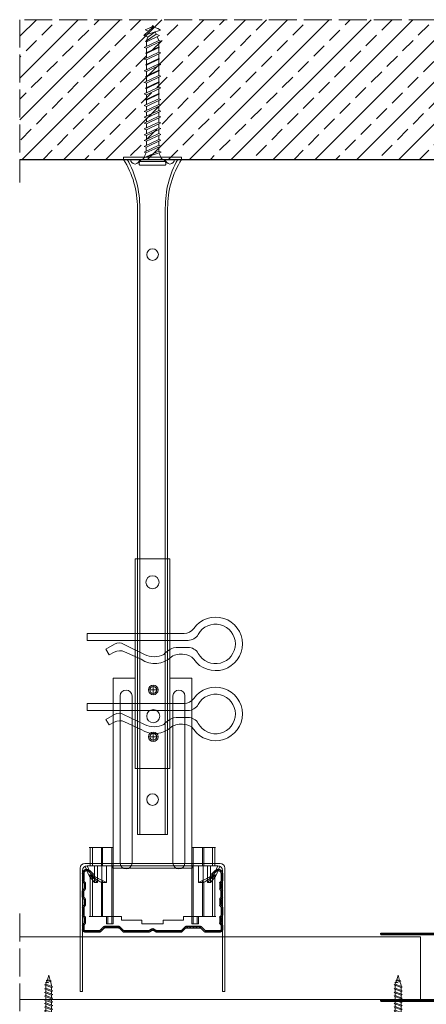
# Model space of a CAD drawing. Header units: millimetres. Extents: x -641 to 2681, y 417 to 2915.
# Tile 2 of 18: x -607 to -432, y 800 to 1223. Entities that reach past the tile are written whole.
import ezdxf

# ---------------------------------------------------------------- set-up
doc = ezdxf.new("R2010")
doc.units = ezdxf.units.MM
doc.linetypes.add('ACAD_ISO02W100', pattern=[15, 12, -3])
for name, color, linetype, lineweight in [('_RIGIPS AKCESORIA', 7, 'Continuous', 18), ('_RIGIPS PROFIL', 7, 'Continuous', 18), ('KRESKOWANIE', 7, 'Continuous', 9), ('PRZERYWANA', 7, 'ACAD_ISO02W100', 9)]:
    doc.layers.add(name, color=color, linetype=linetype, lineweight=lineweight)

# ---------------------------------------------------------------- blocks, each defined once
blk = doc.blocks.new('klamra')
at = {"layer": '_RIGIPS AKCESORIA'}
for p, q in [((6828.19, 2764.92), (6828.19, 2806.53)), ((6831.19, 2764.92), (6831.19, 2808.19)), ((6834.19, 2802.92), (6834.19, 2808.19)), ((6832.87, 2780.55), (6837.19, 2789.57)), ((6839.31, 2788.09), (6836.06, 2780.95)), ((6832.86, 2776.63), (6835, 2772.92)), ((6836.19, 2776.54), (6837.38, 2774.29)), ((6835, 2772.92), (6837.38, 2774.29)), ((6831.19, 2764.92), (6828.19, 2764.92))]:
    blk.add_line(p, q, dxfattribs=at)
for centre, radius, start, end in [((6832.69, 2820.02), 11.5, 305.1527, 234.8473), ((6832.69, 2820.02), 8.5, 298.7822, 241.2178), ((6823.19, 2806.53), 5, 0, 54.8473), ((6826.19, 2808.19), 5, 0, 61.2178), ((6839.19, 2808.19), 5, 118.7822, 180), ((6842.19, 2806.53), 5, 125.1527, 180), ((6845.23, 2805.18), 8.16, 170.4436, 210.2847), ((6843.93, 2805.32), 10.09, 195.2653, 228.1308), ((6831.19, 2793.92), 10, 324.3132, 45.573), ((6829.23, 2793.69), 8.97, 332.6387, 27.3613), ((6835.87, 2778.58), 3.59, 146.8414, 212.9715), ((6840.61, 2778.88), 5, 155.5109, 207.8622)]:
    blk.add_arc(centre, radius, start, end, dxfattribs=at)
blk = doc.blocks.new('TN 25')
at = {"layer": '_RIGIPS AKCESORIA'}
for p, q in [((0, -0.84), (0, 7.16)), ((0, 7.16), (0.46, 7.16)), ((0.46, 4.78), (0, 4.78)), ((0.46, 7.16), (0.46, 4.78)), ((3.02, 4.46), (8.47, 4.46)), ((7.12, 4.46), (7.12, 3.18)), ((8.03, 2.01), (7.12, 4.46)), ((8.47, 4.46), (8.79, 5)), ((9.61, 1.51), (8.47, 4.46)), ((8.79, 5), (9.93, 2.01)), ((9, 4.46), (10.1, 4.46)), ((10.1, 4.46), (10.41, 5)), ((11.23, 1.51), (10.1, 4.46)), ((10.41, 5), (11.56, 2.01)), ((10.62, 4.46), (11.67, 4.46)), ((11.67, 4.46), (11.99, 5)), ((12.81, 1.51), (11.67, 4.46)), ((11.99, 5), (13.14, 2.01)), ((12.2, 4.46), (13.21, 4.46)), ((13.21, 4.46), (13.52, 5)), ((14.34, 1.51), (13.21, 4.46)), ((13.52, 5), (14.67, 2.01)), ((13.73, 4.46), (14.8, 4.46)), ((14.8, 4.46), (15.12, 5)), ((15.94, 1.51), (14.8, 4.46)), ((15.12, 5), (16.26, 2.01)), ((15.33, 4.46), (16.42, 4.46)), ((16.42, 4.46), (16.73, 5)), ((17.55, 1.51), (16.42, 4.46)), ((16.73, 5), (17.88, 2.01)), ((16.94, 4.46), (17.99, 4.46)), ((17.99, 4.46), (18.31, 5)), ((19.13, 1.51), (17.99, 4.46)), ((18.31, 5), (19.45, 2.01)), ((18.52, 4.46), (19.68, 4.46)), ((19.68, 4.46), (20, 5)), ((20.82, 1.51), (19.68, 4.46)), ((20, 5), (21.14, 2.01)), ((20.21, 4.46), (20.7, 4.46)), ((20.7, 4.46), (22.28, 3.98)), ((22.28, 3.98), (22.56, 4.37)), ((22.56, 4.37), (23.03, 2.71)), ((0, 3.5), (1.77, 3.5)), ((0, 2.83), (1.77, 2.83)), ((0.46, 1.64), (0, 1.64)), ((0.46, -0.84), (0.46, 1.64)), ((1.77, 3.5), (1.77, 4.2)), ((1.77, 2.83), (1.77, 2.18)), ((7.49, 2.01), (3.55, 2.01)), ((7.12, 3.18), (7.65, 1.53)), ((7.65, 1.53), (8.03, 2.01)), ((9.41, 2.01), (8.03, 2.01)), ((9.93, 2.01), (9.61, 1.51)), ((11.04, 2.01), (9.93, 2.01)), ((11.56, 2.01), (11.23, 1.51)), ((12.61, 2.01), (11.56, 2.01)), ((13.14, 2.01), (12.81, 1.51)), ((14.15, 2.01), (13.14, 2.01)), ((14.67, 2.01), (14.34, 1.51)), ((15.74, 2.01), (14.67, 2.01)), ((16.26, 2.01), (15.94, 1.51)), ((17.36, 2.01), (16.26, 2.01)), ((17.88, 2.01), (17.55, 1.51)), ((18.93, 2.01), (17.88, 2.01)), ((19.45, 2.01), (19.13, 1.51)), ((19.45, 2.01), (20.62, 2.01)), ((21.14, 2.01), (20.82, 1.51)), ((21.14, 2.01), (21.81, 2.12)), ((21.85, 1.83), (21.67, 3.28)), ((21.67, 3.28), (22.14, 2.4)), ((22.14, 2.4), (21.85, 1.83)), ((22.7, 2.36), (22.14, 2.4)), ((22.7, 2.36), (22.28, 3.98)), ((23.03, 2.71), (22.7, 2.36)), ((22.71, 3.85), (25, 3.24)), ((25, 3.24), (23.03, 2.71)), ((0, -0.84), (0.46, -0.84))]:
    blk.add_line(p, q, dxfattribs=at)
for centre, major_axis, ratio, start_param, end_param in [((3.09, 7.67), (0.17, 3.2), 0.826134, 1.773653, 3.180586), ((-0.04, 0.9), (0, 3.93), 0.848176, -0.720942, -0.151112), ((3.37, -1.57), (0.28, 3.57), 0.832181, 0.035984, 1.430787), ((-2.73, 15.91), (0, 14.76), 0.848176, 3.399396, 3.475072), ((0.59, 4.62), (0, 2.81), 0.848176, 3.475072, 3.862535), ((1.66, 3.18), (0, 0.895), 0.848176, -1.552777, -0.720942), ((1.66, 3.18), (0, 0.895), 0.848176, 3.862535, 4.730408)]:
    blk.add_ellipse(centre, major_axis=major_axis, ratio=ratio, start_param=start_param, end_param=end_param, dxfattribs=at)
blk = doc.blocks.new('CD 60 ULTRASTIL')
h = blk.add_hatch()
h.set_pattern_fill('ANSI31', color=256, scale=0.3, style=0)
h.paths.add_polyline_path([(542.88, 684.5, -0.302776), (543.49, 684.5), (544.54, 683.79, 0.148069), (544.85, 683.7), (555.42, 683.7, 0.198912), (555.81, 683.86), (557.38, 685.44, -0.198912), (557.77, 685.6), (563.59, 685.6, -0.198912), (563.98, 685.44), (565.55, 683.86, 0.198912), (565.94, 683.7), (572.18, 683.7, 0.414214), (573.18, 684.7), (573.18, 686.74, 0.198912), (573.02, 687.12), (572.74, 687.4, -0.198912), (572.58, 687.79), (572.58, 689.87, -0.198912), (572.74, 690.26), (573.02, 690.54, 0.198912), (573.18, 690.93), (573.18, 694.47, 0.198912), (573.02, 694.86), (572.74, 695.14, -0.198912), (572.58, 695.53), (572.58, 697.61, -0.198912), (572.74, 698), (573.02, 698.28, 0.198912), (573.18, 698.67), (573.18, 701.47, 0.198912), (573.02, 701.86), (572.74, 702.14, -0.198912), (572.58, 702.53), (572.58, 704.61, -0.198912), (572.74, 705), (573.02, 705.28, 0.198912), (573.18, 705.67), (573.18, 708.9, 0.666128), (570.12, 710.18), (568.55, 708.63), (568.93, 708.24), (570.5, 709.79, -0.666128), (572.63, 708.9), (572.63, 705.9, -0.198912), (572.47, 705.51), (572.19, 705.23, 0.198912), (572.03, 704.84), (572.03, 702.3, 0.198912), (572.19, 701.91), (572.47, 701.63, -0.198912), (572.63, 701.25), (572.63, 698.9, -0.198912), (572.47, 698.51), (572.19, 698.23, 0.198912), (572.03, 697.84), (572.03, 695.3, 0.198912), (572.19, 694.91), (572.47, 694.63, -0.198912), (572.63, 694.25), (572.63, 691.16, -0.198912), (572.47, 690.77), (572.19, 690.49, 0.198912), (572.03, 690.1), (572.03, 687.56, 0.198912), (572.19, 687.17), (572.47, 686.9, -0.198912), (572.63, 686.51), (572.63, 684.7, -0.414214), (572.18, 684.25), (566.17, 684.25, -0.198912), (565.78, 684.41), (564.2, 685.99, 0.198912), (563.82, 686.15), (557.55, 686.15, 0.198912), (557.16, 685.99), (555.58, 684.41, -0.198912), (555.19, 684.25), (545.01, 684.25, -0.148069), (544.71, 684.34), (543.49, 685.16, 0.302776), (542.88, 685.16), (541.65, 684.34, -0.148069), (541.35, 684.25), (531.17, 684.25, -0.198912), (530.78, 684.41), (529.2, 685.99, 0.198912), (528.82, 686.15), (522.55, 686.15, 0.198912), (522.16, 685.99), (520.58, 684.41, -0.198912), (520.19, 684.25), (514.18, 684.25, -0.414214), (513.73, 684.7), (513.73, 686.51, -0.198912), (513.89, 686.9), (514.17, 687.17, 0.198912), (514.33, 687.56), (514.33, 690.1, 0.198912), (514.17, 690.49), (513.89, 690.77, -0.198912), (513.73, 691.16), (513.73, 694.25, -0.198912), (513.89, 694.63), (514.17, 694.91, 0.198912), (514.33, 695.3), (514.33, 697.84, 0.198912), (514.17, 698.23), (513.89, 698.51, -0.198912), (513.73, 698.9), (513.73, 701.25, -0.198912), (513.89, 701.63), (514.17, 701.91, 0.198912), (514.33, 702.3), (514.33, 704.84, 0.198912), (514.17, 705.23), (513.89, 705.51, -0.198912), (513.73, 705.9), (513.73, 708.9, -0.666128), (515.86, 709.79), (517.43, 708.24), (517.81, 708.63), (516.25, 710.18, 0.666128), (513.18, 708.9), (513.18, 705.67, 0.198912), (513.34, 705.28), (513.62, 705, -0.198912), (513.78, 704.61), (513.78, 702.53, -0.198912), (513.62, 702.14), (513.34, 701.86, 0.198912), (513.18, 701.47), (513.18, 698.67, 0.198912), (513.34, 698.28), (513.62, 698, -0.198912), (513.78, 697.61), (513.78, 695.53, -0.198912), (513.62, 695.14), (513.34, 694.86, 0.198912), (513.18, 694.47), (513.18, 690.93, 0.198912), (513.34, 690.54), (513.62, 690.26, -0.198912), (513.78, 689.87), (513.78, 687.79, -0.198912), (513.62, 687.4), (513.34, 687.12, 0.198912), (513.18, 686.74), (513.18, 684.7, 0.414214), (514.18, 683.7), (520.42, 683.7, 0.198912), (520.81, 683.86), (522.38, 685.44, -0.198912), (522.77, 685.6), (528.59, 685.6, -0.198912), (528.98, 685.44), (530.55, 683.86, 0.198912), (530.94, 683.7), (541.51, 683.7, 0.148069), (541.82, 683.79)])
for p, q in [((513.18, 708.9), (513.18, 705.67)), ((513.73, 708.9), (513.73, 705.9)), ((515.86, 709.79), (517.43, 708.24)), ((516.25, 710.18), (517.81, 708.63)), ((517.43, 708.24), (517.81, 708.63)), ((570.12, 710.18), (568.55, 708.63)), ((568.93, 708.24), (568.55, 708.63)), ((570.5, 709.79), (568.93, 708.24)), ((572.63, 708.9), (572.63, 705.9)), ((573.18, 708.9), (573.18, 705.67)), ((513.34, 705.28), (513.62, 705)), ((513.34, 701.86), (513.62, 702.14)), ((513.78, 704.61), (513.78, 702.53)), ((513.89, 705.51), (514.17, 705.23)), ((514.33, 704.84), (514.33, 702.3)), ((572.03, 704.84), (572.03, 702.3)), ((572.47, 705.51), (572.19, 705.23)), ((572.58, 704.61), (572.58, 702.53)), ((573.02, 705.28), (572.74, 705)), ((573.02, 701.86), (572.74, 702.14)), ((513.18, 698.67), (513.18, 701.47)), ((513.34, 698.28), (513.62, 698)), ((513.73, 698.9), (513.73, 701.25)), ((513.89, 701.63), (514.17, 701.91)), ((513.89, 698.51), (514.17, 698.23)), ((572.47, 701.63), (572.19, 701.91)), ((572.47, 698.51), (572.19, 698.23)), ((572.63, 698.9), (572.63, 701.25)), ((573.02, 698.28), (572.74, 698)), ((573.18, 698.67), (573.18, 701.47)), ((513.18, 694.47), (513.18, 690.93)), ((513.34, 694.86), (513.62, 695.14)), ((513.73, 694.25), (513.73, 691.16)), ((513.78, 697.61), (513.78, 695.53)), ((513.89, 694.63), (514.17, 694.91)), ((514.33, 697.84), (514.33, 695.3)), ((572.03, 697.84), (572.03, 695.3)), ((572.47, 694.63), (572.19, 694.91)), ((572.58, 697.61), (572.58, 695.53)), ((572.63, 694.25), (572.63, 691.16)), ((573.02, 694.86), (572.74, 695.14)), ((573.18, 694.47), (573.18, 690.93)), ((513.34, 690.54), (513.62, 690.26)), ((513.78, 689.87), (513.78, 687.79)), ((513.89, 690.77), (514.17, 690.49)), ((514.33, 690.1), (514.33, 687.56)), ((572.03, 690.1), (572.03, 687.56)), ((572.47, 690.77), (572.19, 690.49)), ((572.58, 689.87), (572.58, 687.79)), ((573.02, 690.54), (572.74, 690.26)), ((513.18, 686.74), (513.18, 684.7)), ((513.34, 687.12), (513.62, 687.4)), ((513.73, 686.51), (513.73, 684.7)), ((513.89, 686.9), (514.17, 687.17)), ((520.58, 684.41), (522.16, 685.99)), ((520.81, 683.86), (522.38, 685.44)), ((522.55, 686.15), (528.82, 686.15)), ((528.59, 685.6), (522.77, 685.6)), ((530.55, 683.86), (528.98, 685.44)), ((530.78, 684.41), (529.2, 685.99)), ((555.58, 684.41), (557.16, 685.99)), ((555.81, 683.86), (557.38, 685.44)), ((557.55, 686.15), (563.82, 686.15)), ((557.77, 685.6), (563.59, 685.6)), ((565.55, 683.86), (563.98, 685.44)), ((565.78, 684.41), (564.2, 685.99)), ((572.47, 686.9), (572.19, 687.17)), ((572.63, 686.51), (572.63, 684.7)), ((573.02, 687.12), (572.74, 687.4)), ((573.18, 686.74), (573.18, 684.7)), ((514.18, 684.25), (520.19, 684.25)), ((514.18, 683.7), (520.42, 683.7)), ((530.94, 683.7), (541.51, 683.7)), ((531.17, 684.25), (541.35, 684.25)), ((541.65, 684.34), (542.88, 685.16)), ((541.82, 683.79), (542.88, 684.5)), ((544.71, 684.34), (543.49, 685.16)), ((544.54, 683.79), (543.49, 684.5)), ((544.85, 683.7), (555.42, 683.7)), ((545.01, 684.25), (555.19, 684.25)), ((565.94, 683.7), (572.18, 683.7)), ((566.17, 684.25), (572.18, 684.25))]:
    blk.add_line(p, q)
for centre, radius, start, end in [((514.98, 708.9), 1.8, 45.3251, 180), ((571.38, 708.9), 1.8, 360, 134.6749), ((514.98, 708.9), 1.25, 45.3251, 180), ((571.38, 708.9), 1.25, 360, 134.6749), ((513.73, 705.67), 0.55, 180, 225), ((513.23, 704.61), 0.55, 0, 45), ((513.23, 702.53), 0.55, 315, 0), ((514.28, 705.9), 0.55, 180, 225), ((513.78, 704.84), 0.55, 0, 45), ((513.78, 702.3), 0.55, 315, 0), ((572.58, 704.84), 0.55, 135, 180), ((572.58, 702.3), 0.55, 180, 225), ((572.08, 705.9), 0.55, 315, 0), ((573.13, 704.61), 0.55, 135, 180), ((573.13, 702.53), 0.55, 180, 225), ((572.63, 705.67), 0.55, 315, 0), ((513.73, 701.47), 0.55, 135, 180), ((513.73, 698.67), 0.55, 180, 225), ((513.23, 697.61), 0.55, 360, 45), ((514.28, 701.25), 0.55, 135, 180), ((514.28, 698.9), 0.55, 180, 225), ((513.78, 697.84), 0.55, 0, 45), ((572.58, 697.84), 0.55, 135, 180), ((572.08, 701.25), 0.55, 0, 45), ((572.08, 698.9), 0.55, 315, 0), ((573.13, 697.61), 0.55, 135, 180), ((572.63, 701.47), 0.55, 0, 45), ((572.63, 698.67), 0.55, 315, 0), ((513.73, 694.47), 0.55, 135, 180), ((513.23, 695.53), 0.55, 315, 0), ((514.28, 694.25), 0.55, 135, 180), ((513.78, 695.3), 0.55, 315, 0), ((572.58, 695.3), 0.55, 180, 225), ((572.08, 694.25), 0.55, 0, 45), ((573.13, 695.53), 0.55, 180, 225), ((572.63, 694.47), 0.55, 0, 45), ((513.73, 690.93), 0.55, 180, 225), ((513.23, 689.87), 0.55, 0, 45), ((514.28, 691.16), 0.55, 180, 225), ((513.78, 690.1), 0.55, 360, 45), ((572.58, 690.1), 0.55, 135, 180), ((572.08, 691.16), 0.55, 315, 0), ((573.13, 689.87), 0.55, 135, 180), ((572.63, 690.93), 0.55, 315, 0), ((513.73, 686.74), 0.55, 135, 180), ((513.23, 687.79), 0.55, 315, 0), ((514.28, 686.51), 0.55, 135, 180), ((513.78, 687.56), 0.55, 315, 360), ((522.55, 685.6), 0.55, 90, 135), ((522.77, 685.05), 0.55, 90, 135), ((528.59, 685.05), 0.55, 45, 90), ((528.82, 685.6), 0.55, 45, 90), ((543.18, 684.7), 0.55, 56.3099, 123.6901), ((557.55, 685.6), 0.55, 90, 135), ((557.77, 685.05), 0.55, 90, 135), ((563.59, 685.05), 0.55, 45, 90), ((563.82, 685.6), 0.55, 45, 90), ((572.58, 687.56), 0.55, 180, 225), ((572.08, 686.51), 0.55, 360, 45), ((573.13, 687.79), 0.55, 180, 225), ((572.63, 686.74), 0.55, 360, 45), ((514.18, 684.7), 1, 180, 270), ((514.18, 684.7), 0.45, 180, 270), ((520.19, 684.8), 0.55, 270, 315), ((520.42, 684.25), 0.55, 270, 315), ((530.94, 684.25), 0.55, 225, 270), ((531.17, 684.8), 0.55, 225, 270), ((541.35, 684.8), 0.55, 270, 303.6901), ((541.51, 684.25), 0.55, 270, 303.6901), ((543.18, 684.04), 0.55, 56.3099, 123.6901), ((544.85, 684.25), 0.55, 236.3099, 270), ((545.01, 684.8), 0.55, 236.3099, 270), ((555.19, 684.8), 0.55, 270, 315), ((555.42, 684.25), 0.55, 270, 315), ((565.94, 684.25), 0.55, 225, 270), ((566.17, 684.8), 0.55, 225, 270), ((572.18, 684.7), 1, 270, 0), ((572.18, 684.7), 1, 270, 360), ((572.18, 684.7), 0.45, 270, 360)]:
    blk.add_arc(centre, radius, start, end)
blk = doc.blocks.new('wieszak noniuszowy widok')
for p, q in [((367.75, 93.63), (382.75, 93.63)), ((367.75, 3.63), (367.75, 93.63)), ((368.75, 3.63), (368.75, 93.63)), ((381.75, 3.63), (381.75, 93.63)), ((382.75, 3.63), (382.75, 93.63)), ((367.75, 42.47), (358.34, 42.47)), ((358.34, -30.29), (358.34, 42.47)), ((392.15, 42.47), (382.75, 42.47)), ((392.15, 42.47), (392.15, -30.29)), ((392.15, 42.47), (392.15, -30.29)), ((374.93, 39.42), (374.93, 35.32)), ((361.34, -36.95), (361.34, 34.79)), ((361.34, 34.79), (361.34, -36.95)), ((366.47, 34.79), (366.47, -36.95)), ((366.47, -36.95), (366.47, 34.79)), ((372.87, 37.38), (376.99, 37.38)), ((384.02, -36.95), (384.02, 34.79)), ((384.02, 34.79), (384.02, -36.95)), ((389.14, 34.79), (389.14, -36.95)), ((389.14, 34.79), (389.14, -36.95)), ((372.87, 17.23), (376.99, 17.23)), ((374.93, 19.27), (374.93, 15.17)), ((367.75, 3.63), (382.75, 3.63)), ((348.22, -30.29), (358.37, -30.29)), ((348.44, -30.29), (348.44, -38.17)), ((349.43, -30.29), (349.43, -38.17)), ((353.28, -30.29), (353.28, -38.17)), ((353.8, -30.29), (353.8, -38.17)), ((357.85, -30.29), (357.85, -63.08)), ((358.37, -30.29), (358.37, -63.08)), ((392.13, -30.29), (392.13, -63.08)), ((392.15, -30.29), (392.15, -60.01)), ((392.15, -30.29), (392.15, -60.01)), ((402.37, -30.29), (392.16, -30.29)), ((392.64, -30.29), (392.64, -63.08)), ((396.7, -30.29), (396.7, -38.17)), ((397.21, -30.29), (397.21, -38.17)), ((401.07, -30.29), (401.07, -38.17)), ((402.06, -30.29), (402.06, -38.17)), ((348.11, -42.32), (348.14, -42.29)), ((348.13, -38.17), (355.47, -38.17)), ((348.14, -42.29), (348.17, -42.28)), ((348.17, -42.28), (348.23, -42.28)), ((349.22, -42.28), (348.19, -42.28)), ((348.23, -42.28), (348.31, -42.3)), ((349.15, -42.29), (349.13, -42.32)), ((349.18, -42.28), (349.15, -42.29)), ((349.22, -42.28), (349.18, -42.28)), ((349.28, -42.28), (349.22, -42.28)), ((349.34, -42.29), (349.28, -42.28)), ((349.43, -42.32), (349.34, -42.29)), ((350.32, -38.17), (350.32, -45.34)), ((351.68, -45.34), (351.68, -38.17)), ((353.44, -45.34), (353.44, -38.17)), ((355.47, -38.17), (355.47, -45.34)), ((395.03, -45.34), (395.03, -38.17)), ((395.03, -38.17), (402.39, -38.17)), ((397.05, -38.17), (397.05, -45.34)), ((398.82, -38.17), (398.82, -45.34)), ((400.18, -45.34), (400.18, -38.17)), ((401.15, -42.29), (401.07, -42.32)), ((401.22, -42.28), (401.15, -42.29)), ((401.27, -42.28), (401.22, -42.28)), ((401.32, -42.28), (401.27, -42.28)), ((401.27, -42.28), (402.31, -42.28)), ((401.35, -42.29), (401.32, -42.28)), ((401.36, -42.32), (401.35, -42.29)), ((402.18, -42.3), (402.26, -42.28)), ((402.26, -42.28), (402.33, -42.28)), ((402.33, -42.28), (402.36, -42.29)), ((402.36, -42.29), (402.39, -42.32)), ((348.11, -42.37), (348.11, -42.32)), ((348.12, -42.43), (348.11, -42.37)), ((348.15, -42.51), (348.12, -42.43)), ((348.19, -42.61), (348.15, -42.51)), ((348.26, -42.72), (348.19, -42.61)), ((348.34, -42.84), (348.26, -42.72)), ((348.31, -42.3), (348.41, -42.34)), ((348.45, -43), (348.34, -42.84)), ((348.41, -42.34), (348.53, -42.39)), ((348.44, -42.99), (348.44, -60.01)), ((348.58, -43.18), (348.45, -43)), ((349.57, -43.07), (348.5, -43.07)), ((348.53, -42.39), (348.66, -42.46)), ((348.72, -43.37), (348.58, -43.18)), ((348.66, -42.46), (348.81, -42.54)), ((348.89, -43.59), (348.72, -43.37)), ((348.81, -42.54), (348.96, -42.63)), ((349.08, -43.83), (348.89, -43.59)), ((348.96, -42.63), (349.14, -42.73)), ((349.28, -44.08), (349.08, -43.83)), ((349.13, -42.32), (349.13, -42.36)), ((349.13, -42.36), (349.14, -42.41)), ((349.14, -42.41), (349.16, -42.47)), ((349.14, -42.73), (349.38, -42.88)), ((349.16, -42.47), (349.19, -42.54)), ((349.19, -42.54), (349.24, -42.62)), ((349.24, -42.62), (349.3, -42.71)), ((349.49, -44.34), (349.28, -44.08)), ((349.3, -42.71), (349.44, -42.91)), ((349.38, -42.88), (349.66, -43.05)), ((349.52, -42.35), (349.43, -42.32)), ((349.43, -42.9), (349.43, -60.01)), ((349.44, -42.91), (349.55, -43.05)), ((349.72, -44.62), (349.49, -44.34)), ((349.62, -42.4), (349.52, -42.35)), ((349.55, -43.05), (349.68, -43.2)), ((349.74, -42.46), (349.62, -42.4)), ((349.66, -43.05), (349.96, -43.25)), ((350.92, -43.07), (349.68, -43.07)), ((349.68, -43.2), (349.82, -43.37)), ((350.01, -44.98), (349.72, -44.62)), ((349.88, -42.52), (349.74, -42.46)), ((349.82, -43.37), (349.98, -43.56)), ((350.03, -42.6), (349.88, -42.52)), ((349.96, -43.25), (350.28, -43.46)), ((349.98, -43.56), (350.15, -43.76)), ((350.32, -45.34), (350.01, -44.98)), ((350.2, -42.69), (350.03, -42.6)), ((350.15, -43.76), (350.34, -43.96)), ((350.38, -42.79), (350.2, -42.69)), ((350.28, -43.46), (350.63, -43.68)), ((351.68, -45.34), (350.32, -45.34)), ((350.34, -43.96), (350.54, -44.17)), ((350.58, -42.89), (350.38, -42.79)), ((350.54, -44.17), (350.75, -44.4)), ((350.78, -43), (350.58, -42.89)), ((350.63, -43.68), (350.99, -43.91)), ((350.75, -44.4), (350.97, -44.63)), ((351, -43.12), (350.78, -43)), ((350.97, -44.63), (351.19, -44.86)), ((350.99, -43.91), (351.36, -44.14)), ((351.23, -43.25), (351, -43.12)), ((351.19, -44.86), (351.43, -45.11)), ((351.48, -43.37), (351.23, -43.25)), ((351.36, -44.14), (351.74, -44.37)), ((351.43, -45.11), (351.68, -45.34)), ((351.99, -43.64), (351.48, -43.37)), ((351.74, -44.37), (352.07, -44.57)), ((352.52, -43.92), (351.99, -43.64)), ((352.07, -44.57), (352.41, -44.78)), ((352.41, -44.78), (352.77, -44.98)), ((353.08, -44.19), (352.52, -43.92)), ((352.77, -44.98), (353.14, -45.18)), ((353.43, -44.35), (353.08, -44.19)), ((353.14, -45.18), (353.28, -45.26)), ((353.28, -45.26), (353.36, -45.3)), ((353.28, -45.26), (353.28, -60.01)), ((353.36, -45.3), (353.44, -45.34)), ((353.8, -44.52), (353.43, -44.35)), ((355.47, -45.34), (353.44, -45.34)), ((354.66, -44.92), (353.8, -44.52)), ((353.8, -44.52), (353.8, -60.01)), ((355.47, -45.34), (354.66, -44.92)), ((395.84, -44.92), (395.03, -45.34)), ((395.03, -45.34), (397.05, -45.34)), ((396.7, -44.52), (395.84, -44.92)), ((397.07, -44.35), (396.7, -44.52)), ((396.7, -44.52), (396.7, -60.01)), ((397.05, -45.34), (397.13, -45.3)), ((397.42, -44.19), (397.07, -44.35)), ((397.13, -45.3), (397.21, -45.26)), ((397.21, -45.26), (397.36, -45.18)), ((397.21, -45.26), (397.21, -60.01)), ((397.36, -45.18), (397.73, -44.98)), ((397.98, -43.92), (397.42, -44.19)), ((397.73, -44.98), (398.09, -44.78)), ((398.51, -43.64), (397.98, -43.92)), ((398.09, -44.78), (398.43, -44.57)), ((398.43, -44.57), (398.76, -44.37)), ((399.02, -43.37), (398.51, -43.64)), ((398.76, -44.37), (399.13, -44.14)), ((398.82, -45.34), (399.07, -45.11)), ((398.82, -45.34), (400.18, -45.34)), ((399.26, -43.25), (399.02, -43.37)), ((399.07, -45.11), (399.3, -44.86)), ((399.13, -44.14), (399.51, -43.91)), ((399.49, -43.12), (399.26, -43.25)), ((399.3, -44.86), (399.53, -44.63)), ((399.71, -43), (399.49, -43.12)), ((399.51, -43.91), (399.87, -43.68)), ((399.53, -44.63), (399.74, -44.4)), ((399.58, -43.07), (400.82, -43.07)), ((399.92, -42.89), (399.71, -43)), ((399.74, -44.4), (399.96, -44.17)), ((399.87, -43.68), (400.21, -43.46)), ((400.12, -42.79), (399.92, -42.89)), ((399.96, -44.17), (400.16, -43.96)), ((400.3, -42.69), (400.12, -42.79)), ((400.16, -43.96), (400.35, -43.76)), ((400.49, -44.98), (400.18, -45.34)), ((400.21, -43.46), (400.54, -43.25)), ((400.46, -42.6), (400.3, -42.69)), ((400.35, -43.76), (400.52, -43.56)), ((400.62, -42.52), (400.46, -42.6)), ((400.78, -44.62), (400.49, -44.98)), ((400.52, -43.56), (400.68, -43.37)), ((400.54, -43.25), (400.84, -43.05)), ((400.76, -42.46), (400.62, -42.52)), ((400.68, -43.37), (400.82, -43.2)), ((400.88, -42.4), (400.76, -42.46)), ((401.01, -44.34), (400.78, -44.62)), ((400.82, -43.2), (400.95, -43.05)), ((400.84, -43.05), (401.12, -42.88)), ((400.98, -42.35), (400.88, -42.4)), ((400.93, -43.07), (402, -43.07)), ((400.95, -43.05), (401.06, -42.91)), ((401.07, -42.32), (400.98, -42.35)), ((401.22, -44.08), (401.01, -44.34)), ((401.06, -42.91), (401.2, -42.71)), ((401.07, -42.9), (401.07, -60.01)), ((401.12, -42.88), (401.36, -42.73)), ((401.2, -42.71), (401.26, -42.62)), ((401.42, -43.83), (401.22, -44.08)), ((401.26, -42.62), (401.3, -42.54)), ((401.3, -42.54), (401.34, -42.47)), ((401.34, -42.47), (401.36, -42.41)), ((401.37, -42.36), (401.36, -42.32)), ((401.36, -42.41), (401.37, -42.36)), ((401.36, -42.73), (401.54, -42.63)), ((401.61, -43.59), (401.42, -43.83)), ((401.54, -42.63), (401.69, -42.54)), ((401.77, -43.37), (401.61, -43.59)), ((401.69, -42.54), (401.84, -42.46)), ((401.92, -43.18), (401.77, -43.37)), ((401.84, -42.46), (401.97, -42.39)), ((402.05, -43), (401.92, -43.18)), ((401.97, -42.39), (402.09, -42.34)), ((402.16, -42.84), (402.05, -43)), ((402.06, -42.99), (402.06, -60.01)), ((402.09, -42.34), (402.18, -42.3)), ((402.24, -42.72), (402.16, -42.84)), ((402.3, -42.61), (402.24, -42.72)), ((402.35, -42.51), (402.3, -42.61)), ((402.38, -42.43), (402.35, -42.51)), ((402.39, -42.37), (402.38, -42.43)), ((402.39, -42.32), (402.39, -42.37)), ((348.11, -60.01), (361.93, -60.01)), ((355.57, -63.08), (355.57, -60.01)), ((357.85, -63.08), (355.57, -63.08)), ((356.08, -63.08), (355.57, -63.08)), ((356.08, -60.01), (356.08, -63.08)), ((356.08, -63.08), (358.37, -63.08)), ((358.37, -63.08), (357.85, -63.08)), ((361.93, -60.01), (361.93, -61.55)), ((361.93, -60.01), (361.93, -61.55)), ((370.64, -61.55), (361.93, -61.55)), ((370.64, -61.55), (370.64, -63.08)), ((370.64, -61.55), (370.64, -63.08)), ((379.86, -63.08), (370.64, -63.08)), ((370.64, -63.08), (379.86, -63.08)), ((388.57, -61.55), (379.86, -61.55)), ((379.86, -61.55), (379.86, -63.08)), ((379.86, -61.55), (379.86, -63.08)), ((388.57, -60.01), (388.57, -61.55)), ((402.39, -60.01), (388.57, -60.01)), ((388.57, -60.01), (388.57, -61.55)), ((392.13, -63.08), (394.42, -63.08)), ((392.64, -63.08), (392.13, -63.08)), ((394.93, -63.08), (392.64, -63.08)), ((394.42, -63.08), (394.42, -60.01)), ((394.93, -63.08), (394.42, -63.08)), ((394.93, -60.01), (394.93, -63.08))]:
    blk.add_line(p, q)
for centre, radius in [((375.25, 83.63), 2.81), ((374.93, 37.38), 2.06), ((374.93, 37.38), 1.46), ((374.93, 26.11), 2.81), ((374.93, 17.23), 2.06), ((374.93, 17.23), 1.46)]:
    blk.add_circle(centre, radius)
for centre, start, end in [((363.91, 34.79), 0, 180), ((386.58, 34.79), 0, 180), ((363.91, -36.95), 180, 0), ((386.58, -36.95), 180, 0)]:
    blk.add_arc(centre, 2.56, start, end)
blk = doc.blocks.new('Lacznik krzyzowy (widok1)')
at = {"layer": '_RIGIPS AKCESORIA', "extrusion": (0, 0, -1)}
for p, q in [((0, 36.5), (0, 89.5)), ((2, 91.5), (60, 91.5)), ((2.08, 90.11), (3, 90.5)), ((3.61, 86.42), (2.08, 90.11)), ((3, 90.5), (4.53, 86.8)), ((14, 89.5, 30), (14, 90.5, 30)), ((48, 89.5, 30), (14, 89.5, 30)), ((48, 90.5, 30), (48, 89.5, 30)), ((57.47, 86.8), (59, 90.5)), ((59.92, 90.11), (58.39, 86.42)), ((59, 90.5), (59.92, 90.11)), ((62, 89.5), (62, 36.5)), ((1, 88.5), (1, 36.5)), ((4.53, 86.8), (3.61, 86.42)), ((58.39, 86.42), (57.47, 86.8)), ((61, 36.5), (61, 88.5)), ((1, 36.5), (0, 36.5)), ((62, 36.5), (61, 36.5))]:
    blk.add_line(p, q, dxfattribs=at)
at = {"layer": '_RIGIPS AKCESORIA'}
blk.add_line((59, 90.5), (3, 90.5), dxfattribs=at)
at = {"layer": '_RIGIPS AKCESORIA', "extrusion": (0, 0, -1)}
for centre, start, end in [((-2, 89.5), 0, 90), ((-3, 88.5), 0, 90), ((-3, 88.5), 0, 90), ((-59, 88.5), 90, 180), ((-59, 88.5), 90, 180), ((-60, 89.5), 90, 180)]:
    blk.add_arc(centre, 2, start, end, dxfattribs=at)
blk = doc.blocks.new('noniusz gorny widok')
for p, q in [((418.67, 301.96), (418.67, 302.96)), ((418.67, 302.96), (443.67, 302.96)), ((418.67, 301.96), (443.67, 301.96)), ((421.67, 301.96), (425.67, 301.96)), ((443.67, 301.96), (443.67, 302.96)), ((424.67, 11.96), (424.67, 281.05)), ((425.67, 11.96), (425.67, 281.05)), ((436.67, 11.96), (436.67, 281.05)), ((437.67, 11.96), (437.67, 281.05)), ((424.67, 11.96), (437.67, 11.96))]:
    blk.add_line(p, q)
for centre in [(431.17, 261.05), (431.17, 26.96)]:
    blk.add_circle(centre, 2.5)
for centre, radius, start, end in [((386.97, 281.54), 37.7, 359.2509, 32.7784), ((383.61, 281.48), 42.06, 359.4173, 29.1348), ((423.67, 301.96), 2, 180, 0), ((478.72, 281.48), 42.06, 150.8652, 180.5827), ((438.67, 301.96), 2, 180, 0), ((475.36, 281.54), 37.7, 147.2216, 180.7491)]:
    blk.add_arc(centre, radius, start, end)
blk = doc.blocks.new('kolek beton 65')
at = {"layer": '_RIGIPS AKCESORIA'}
for p, q in [((-125.3, -933.58), (-125.96, -934.72)), ((-122.91, -940.73), (-125.3, -933.58)), ((-122.93, -933.94), (-123.47, -935.41)), ((-120.25, -939.63), (-122.93, -933.94)), ((-120.86, -934.33), (-122.44, -934.98)), ((-120.81, -934.33), (-120.86, -934.33)), ((-120.48, -933.42), (-120.81, -934.33)), ((-117.85, -940.54), (-120.81, -934.33)), ((-117.51, -939.63), (-120.48, -933.42)), ((-118.08, -934.33), (-120.05, -934.33)), ((-117.93, -933.94), (-118.08, -934.33)), ((-118.08, -934.33), (-115.39, -940.02)), ((-115.25, -939.63), (-117.93, -933.94)), ((-115.81, -934.33), (-117.73, -934.33)), ((-115.48, -933.42), (-115.81, -934.33)), ((-112.85, -940.54), (-115.81, -934.33)), ((-112.51, -939.63), (-115.48, -933.42)), ((-113.08, -934.33), (-115.05, -934.33)), ((-112.93, -933.94), (-113.08, -934.33)), ((-113.08, -934.33), (-110.39, -940.02)), ((-110.25, -939.63), (-112.93, -933.94)), ((-110.81, -934.33), (-112.73, -934.33)), ((-110.48, -933.42), (-110.81, -934.33)), ((-110.48, -933.42), (-110.81, -934.33)), ((-108.28, -939.63), (-110.81, -934.33)), ((-107.85, -940.54), (-110.81, -934.33)), ((-107.51, -939.63), (-110.48, -933.42)), ((-108.08, -934.33), (-110.05, -934.33)), ((-107.51, -939.63), (-110.05, -934.33)), ((-107.93, -933.94), (-108.08, -934.33)), ((-108.08, -934.33), (-105.39, -940.02)), ((-105.25, -939.63), (-107.93, -933.94)), ((-105.81, -934.33), (-107.73, -934.33)), ((-105.48, -933.42), (-105.81, -934.33)), ((-102.85, -940.54), (-105.81, -934.33)), ((-102.51, -939.63), (-105.48, -933.42)), ((-103.08, -934.33), (-105.05, -934.33)), ((-102.93, -933.94), (-103.08, -934.33)), ((-103.08, -934.33), (-100.39, -940.02)), ((-100.25, -939.63), (-102.93, -933.94)), ((-100.81, -934.33), (-102.73, -934.33)), ((-100.48, -933.42), (-100.81, -934.33)), ((-97.85, -940.54), (-100.81, -934.33)), ((-97.51, -939.63), (-100.48, -933.42)), ((-98.08, -934.33), (-100.05, -934.33)), ((-97.93, -933.94), (-98.08, -934.33)), ((-98.08, -934.33), (-95.39, -940.02)), ((-95.25, -939.63), (-97.93, -933.94)), ((-95.81, -934.33), (-97.73, -934.33)), ((-95.48, -933.42), (-95.81, -934.33)), ((-92.85, -940.54), (-95.81, -934.33)), ((-92.51, -939.63), (-95.48, -933.42)), ((-93.31, -934.33), (-95.05, -934.33)), ((-92.98, -933.42), (-93.31, -934.33)), ((-90.35, -940.54), (-93.31, -934.33)), ((-90.01, -939.63), (-92.98, -933.42)), ((-90.81, -934.33), (-92.55, -934.33)), ((-90.48, -933.42), (-90.81, -934.33)), ((-87.85, -940.54), (-90.81, -934.33)), ((-87.51, -939.63), (-90.48, -933.42)), ((-88.31, -934.33), (-90.05, -934.33)), ((-87.98, -933.42), (-88.31, -934.33)), ((-85.35, -940.54), (-88.31, -934.33)), ((-85.01, -939.63), (-87.98, -933.42)), ((-85.81, -934.33), (-87.55, -934.33)), ((-85.48, -933.42), (-85.81, -934.33)), ((-82.85, -940.54), (-85.81, -934.33)), ((-82.51, -939.63), (-85.48, -933.42)), ((-83.31, -934.33), (-85.05, -934.33)), ((-82.98, -933.42), (-83.31, -934.33)), ((-80.35, -940.54), (-83.31, -934.33)), ((-80.01, -939.63), (-82.98, -933.42)), ((-80.81, -934.33), (-82.55, -934.33)), ((-80.48, -933.42), (-80.81, -934.33)), ((-77.85, -940.54), (-80.81, -934.33)), ((-77.51, -939.63), (-80.48, -933.42)), ((-80.05, -934.33), (-78.31, -934.33)), ((-77.98, -933.42), (-78.31, -934.33)), ((-75.35, -940.54), (-78.31, -934.33)), ((-75.01, -939.63), (-77.98, -933.42)), ((-75.81, -934.33), (-77.55, -934.33)), ((-75.47, -933.37), (-75.81, -934.33)), ((-72.85, -940.54), (-75.81, -934.33)), ((-75.47, -933.37), (-72.61, -939.89)), ((-72.91, -933.23), (-73.27, -934.2)), ((-73.27, -934.2), (-70.43, -940.67)), ((-70.43, -940.67), (-72.91, -933.23)), ((-68.91, -931.37), (-69.76, -932.23)), ((-69.76, -932.23), (-69.76, -941.73)), ((-67.81, -931.28), (-68.91, -931.37)), ((-68.91, -942.59), (-68.91, -931.37)), ((-67.26, -942.18), (-67.26, -931.78)), ((-126.91, -936.37), (-127.26, -936.98)), ((-126.9, -936.83), (-127.26, -936.98)), ((-126.72, -937.2), (-127.26, -936.98)), ((-127.02, -936.57), (-125.7, -939.37)), ((-125.41, -940.08), (-126.91, -936.37)), ((-126.69, -936.74), (-126.75, -936.77)), ((-125.96, -934.72), (-126.69, -936.74)), ((-126.69, -936.74), (-122.91, -940.73)), ((-124.89, -938.64), (-125.41, -940.08)), ((-123.47, -935.41), (-124.54, -935.85)), ((-122.3, -939.04), (-124.54, -935.85)), ((-123.47, -935.41), (-120.37, -939.96)), ((-122.3, -939.04), (-122.91, -940.73)), ((-120.86, -939.63), (-122.3, -939.04)), ((-120.6, -939.63), (-120.86, -939.63)), ((-120.25, -939.63), (-120.37, -939.96)), ((-118.28, -939.63), (-120.25, -939.63)), ((-117.51, -939.63), (-117.85, -940.54)), ((-115.58, -939.63), (-117.51, -939.63)), ((-115.25, -939.63), (-115.39, -940.02)), ((-113.28, -939.63), (-115.25, -939.63)), ((-112.51, -939.63), (-112.85, -940.54)), ((-110.6, -939.63), (-112.51, -939.63)), ((-110.25, -939.63), (-110.39, -940.02)), ((-108.28, -939.63), (-110.25, -939.63)), ((-107.51, -939.63), (-107.85, -940.54)), ((-107.51, -939.63), (-107.85, -940.54)), ((-105.6, -939.63), (-107.51, -939.63)), ((-105.25, -939.63), (-105.39, -940.02)), ((-103.28, -939.63), (-105.25, -939.63)), ((-102.51, -939.63), (-102.91, -940.73)), ((-100.6, -939.63), (-102.51, -939.63)), ((-100.25, -939.63), (-100.41, -940.08)), ((-98.28, -939.63), (-100.25, -939.63)), ((-97.51, -939.63), (-97.85, -940.54)), ((-95.6, -939.63), (-97.51, -939.63)), ((-95.25, -939.63), (-95.39, -940.02)), ((-93.28, -939.63), (-95.25, -939.63)), ((-92.51, -939.63), (-92.85, -940.54)), ((-90.78, -939.63), (-92.51, -939.63)), ((-90.01, -939.63), (-90.35, -940.54)), ((-88.28, -939.63), (-90.01, -939.63)), ((-87.51, -939.63), (-87.85, -940.54)), ((-85.78, -939.63), (-87.51, -939.63)), ((-85.01, -939.63), (-85.35, -940.54)), ((-83.28, -939.63), (-85.01, -939.63)), ((-82.51, -939.63), (-82.85, -940.54)), ((-80.78, -939.63), (-82.51, -939.63)), ((-80.01, -939.63), (-80.35, -940.54)), ((-78.28, -939.63), (-80.01, -939.63)), ((-77.51, -939.63), (-77.85, -940.54)), ((-77.51, -939.63), (-75.78, -939.63)), ((-75.01, -939.63), (-75.35, -940.54)), ((-72.61, -939.89), (-72.85, -940.54)), ((-68.91, -942.59), (-69.76, -941.73)), ((-67.81, -942.68), (-68.91, -942.59))]:
    blk.add_line(p, q, dxfattribs=at)
for centre, radius, start, end in [((-74.88, -924.33), 10, 269.0428, 279.2887), ((-74.88, -924.33), 10, 282.9916, 297.2521), ((-70.76, -932.33), 1, 297.387, 0.1192), ((-67.76, -931.78), 0.5, 0, 95), ((-74.88, -949.63), 10, 80.5289, 90.7633), ((-74.88, -949.63), 10, 62.7479, 76.8682), ((-70.76, -941.63), 1, 359.8807, 62.6128), ((-67.76, -942.18), 0.5, 265, 360)]:
    blk.add_arc(centre, radius, start, end, dxfattribs=at)
blk = doc.blocks.new('UD 30 ULTRASTIL')
h = blk.add_hatch()
h.set_pattern_fill('ANSI31', color=256, scale=0.3, style=0)
h.paths.add_polyline_path([(684.71, 712.9), (658.51, 712.9, 0.414214), (657.71, 712.1), (657.71, 710.25, 0.236068), (658.03, 709.61), (659.39, 708.59, -0.236068), (659.71, 707.95), (659.71, 688.65, -0.236068), (659.39, 688.01), (658.03, 686.99, 0.236068), (657.71, 686.35), (657.71, 684.5, 0.414214), (658.51, 683.7), (684.71, 683.7), (684.71, 684.25), (658.51, 684.25, -0.414214), (658.26, 684.5), (658.26, 686.35, -0.236068), (658.36, 686.55), (659.72, 687.57, 0.236068), (660.26, 688.65), (660.26, 707.95, 0.236068), (659.72, 709.03), (658.36, 710.05, -0.236068), (658.26, 710.25), (658.26, 712.1, -0.414214), (658.51, 712.35), (684.71, 712.35)])
for p, q in [((657.71, 712.1), (657.71, 710.25)), ((658.26, 712.1), (658.26, 710.25)), ((684.71, 712.9), (658.51, 712.9)), ((684.71, 712.35), (658.51, 712.35)), ((684.71, 712.35), (684.71, 712.9)), ((659.39, 708.59), (658.03, 709.61)), ((659.72, 709.03), (658.36, 710.05)), ((659.71, 707.95), (659.71, 688.65)), ((660.26, 707.95), (660.26, 688.65)), ((657.71, 686.35), (657.71, 684.5)), ((659.39, 688.01), (658.03, 686.99)), ((658.26, 686.35), (658.26, 684.5)), ((659.72, 687.57), (658.36, 686.55)), ((684.71, 684.25), (658.51, 684.25)), ((684.71, 683.7), (658.51, 683.7)), ((684.71, 683.7), (684.71, 684.25))]:
    blk.add_line(p, q)
for centre, radius, start, end in [((658.51, 712.1), 0.8, 90, 180), ((658.51, 712.1), 0.25, 90, 180), ((658.51, 710.25), 0.8, 180, 233.1301), ((658.51, 710.25), 0.25, 180, 233.1301), ((658.91, 707.95), 0.8, 0, 53.1301), ((658.91, 707.95), 1.35, 0, 53.1301), ((658.51, 686.35), 0.8, 126.8699, 180), ((658.51, 686.35), 0.25, 126.8699, 180), ((658.91, 688.65), 0.8, 306.8699, 0), ((658.91, 688.65), 1.35, 306.8699, 0), ((658.51, 684.5), 0.8, 180, 270), ((658.51, 684.5), 0.25, 180, 270)]:
    blk.add_arc(centre, radius, start, end)

msp = doc.modelspace()

# ---------------------------------------------------------------- hatches: boundary and pattern name
at = {"layer": 'KRESKOWANIE'}
h = msp.add_hatch(dxfattribs=at)
h.set_pattern_fill('ANSI33', color=256, scale=2, angle=180, style=0)
h.set_pattern_definition([(225, (-1899.635, -346.739), (8.980256, -8.980256), []), (225, (-1908.615, -346.739), (8.980256, -8.980256), [6.35, -3.175])])
h.paths.add_polyline_path([(-606.93, 1222.52), (-606.93, 1162.52), (-157.93, 1162.52), (-157.93, 1222.52)])

# ---------------------------------------------------------------- linework, layer by layer
msp.add_line((-606.93, 1162.52), (-157.93, 1162.52))
at = {"layer": '_RIGIPS PROFIL'}
for p, q in [((-606.93, 828.57), (-434.93, 828.57)), ((-434.93, 828.57), (-434.93, 801.57)), ((-606.93, 801.57), (-157.93, 801.57))]:
    msp.add_line(p, q, dxfattribs=at)
at = {"layer": 'PRZERYWANA'}
for p, q in [((-606.93, 1222.52), (-606.93, 1152.52)), ((-157.93, 1222.52), (-606.93, 1222.52)), ((-606.93, 838.57), (-606.93, 777.07))]:
    msp.add_line(p, q, dxfattribs=at)

# ---------------------------------------------------------------- block references
at = {"color": 253, "rotation": 270}
for p in [(-3342.88, 7787.08), (-3342.88, 7756.98)]:
    msp.add_blockref('klamra', p, dxfattribs=at)
msp.add_blockref('Lacznik krzyzowy (widok1)', (-580.93, 768.61))
at = {"xscale": -1}
for name, p in [('CD 60 ULTRASTIL', (-6.75, 146.87)), ('UD 30 ULTRASTIL', (232.78, 117.22))]:
    msp.add_blockref(name, p, dxfattribs=at)
at = {"layer": '_RIGIPS AKCESORIA', "rotation": 270}
msp.add_blockref('kolek beton 65', (387.05, 1092.76), dxfattribs=at)
at = {"layer": '_RIGIPS AKCESORIA', "xscale": -1}
for name, p in [('noniusz gorny widok', (-118.76, 860.56)), ('wieszak noniuszowy widok', (-174.68, 897.23))]:
    msp.add_blockref(name, p, dxfattribs=at)
at = {"layer": '_RIGIPS AKCESORIA', "xscale": -1, "rotation": 270}
for p in [(-597.73, 787.07), (-447.73, 787.07)]:
    msp.add_blockref('TN 25', p, dxfattribs=at)

doc.saveas('drawing.dxf')
